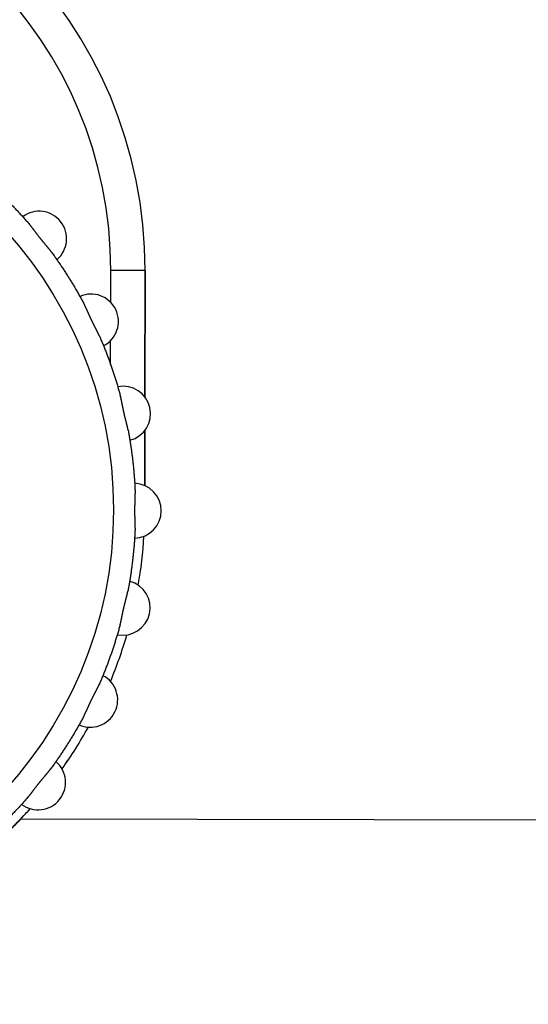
# Model space of a CAD drawing. Header units: millimetres. Extents: x 40090 to 187415, y -53271 to 40260.
# Tile 245 of 256: x 126934 to 126949, y 16478 to 16506. Entities that reach past the tile are written whole.
import ezdxf

# ---------------------------------------------------------------- set-up
doc = ezdxf.new("R2010")
doc.units = ezdxf.units.MM
for name, color, linetype in [('AVM_nárokLAN', 30, 'Continuous'), ('AVM_projektor', 6, 'Continuous'), ('AVM_sp_230VAC', 170, 'Continuous')]:
    doc.layers.add(name, color=color, linetype=linetype)
doc.styles.add('AVM', font='arial.ttf')
doc.dimstyles.new('AVM-1_50', dxfattribs={"dimscale": 40, "dimtxt": 2.5, "dimasz": 2.5, "dimexe": 1.25, "dimexo": 0.625, "dimtad": 1, "dimdec": 0, "dimrnd": 1, "dimtxsty": 'AVM', "dimcen": 2.5, "dimclrd": 256, "dimclre": 256, "dimclrt": 256, "dimadec": 0, "dimazin": 0, "dimtfac": 1, "dimtdec": 0, "dimtmove": 0, "dimatfit": 3, "dimfxl": 0, "dimarcsym": 0})

# ---------------------------------------------------------------- blocks, each defined once
blk = doc.blocks.new('PT-FW430-bottom')
for p, q in [((200.491, 304.353), (200.491, 73.885)), ((184.505, 77.484), (184.505, 76.484)), ((184.505, 77.484), (184.505, 77.484)), ((188.193, 77.484), (184.505, 77.484)), ((184.505, 77.484), (188.193, 77.484)), ((190.768, 77.484), (189.155, 77.484)), ((189.156, 77.484), (190.768, 77.484)), ((185.437, 76.484), (184.505, 76.484)), ((187.243, 76.484), (186.542, 76.484))]:
    blk.add_line(p, q)
blk.add_circle((191.5, 64.467), 12.109)
for centre, radius, start, end in [((191.5, 77.167), 0.8, 1.7837, 178.2163), ((184.505, 64.467), 13.017, 90, 270), ((184.505, 64.467), 13.017, 90, 270), ((188.674, 76.848), 0.8, 14.6409, 191.0734), ((191.505, 64.467), 13.017, 80.4339, 86.7486), ((191.505, 64.467), 13.017, 80.4347, 86.7459), ((194.326, 76.848), 0.8, 348.9266, 165.3591), ((191.505, 64.467), 13.017, 67.5741, 73.8928), ((191.505, 64.467), 13.017, 67.5731, 73.89), ((185.99, 75.909), 0.8, 27.498, 203.9306), ((197.01, 75.909), 0.8, 336.0694, 152.502), ((184.505, 64.467), 12.017, 90, 270), ((191.505, 64.467), 13.017, 54.7156, 61.0364), ((191.505, 64.467), 13.017, 54.7144, 61.0341), ((183.582, 74.396), 0.8, 40.3552, 216.7877), ((199.418, 74.396), 0.8, 323.2123, 139.6448), ((191.505, 64.467), 13.017, 46.3473, 48.182), ((191.505, 64.467), 13.017, 41.8472, 48.1781)]:
    blk.add_arc(centre, radius, start, end)
for points, start_tangent, end_tangent in [([(189.156, 76.999), (189.278, 77.022), (189.399, 77.043), (189.521, 77.062), (189.644, 77.081), (189.766, 77.098), (189.888, 77.114), (190.011, 77.13), (190.134, 77.143), (190.257, 77.156), (190.38, 77.167), (190.503, 77.178), (190.626, 77.187), (190.75, 77.195), (190.873, 77.201), (190.997, 77.207)], (0.982955, 0.183845), (0.99922, 0.039486)), ([(192.003, 77.207), (191.99, 77.207), (191.977, 77.208), (191.963, 77.208), (191.949, 77.208), (191.936, 77.208), (191.921, 77.208), (191.907, 77.208), (191.893, 77.208), (191.878, 77.208), (191.863, 77.207), (191.849, 77.207), (191.833, 77.207), (191.818, 77.206), (191.803, 77.206), (191.787, 77.206), (191.771, 77.205), (191.755, 77.205), (191.739, 77.204), (191.723, 77.204), (191.707, 77.204), (191.691, 77.203), (191.674, 77.203), (191.658, 77.202), (191.641, 77.202), (191.625, 77.202), (191.608, 77.202), (191.591, 77.201), (191.574, 77.201), (191.558, 77.201), (191.541, 77.201), (191.524, 77.201), (191.507, 77.201), (191.49, 77.201), (191.473, 77.201), (191.457, 77.201), (191.44, 77.201), (191.423, 77.201), (191.407, 77.201), (191.39, 77.202), (191.374, 77.202), (191.357, 77.202), (191.341, 77.202), (191.325, 77.203), (191.308, 77.203), (191.292, 77.204), (191.276, 77.204), (191.26, 77.204), (191.244, 77.205), (191.228, 77.205), (191.212, 77.206), (191.197, 77.206), (191.181, 77.206), (191.166, 77.207), (191.151, 77.207), (191.136, 77.207), (191.122, 77.208), (191.107, 77.208), (191.093, 77.208), (191.078, 77.208), (191.064, 77.208), (191.05, 77.208), (191.037, 77.208), (191.023, 77.208), (191.01, 77.207), (190.997, 77.207)], (-0.999231, 0.039202), (-0.999231, -0.039218)), ([(192.003, 77.207), (192.127, 77.201), (192.25, 77.195), (192.374, 77.187), (192.497, 77.178), (192.62, 77.167), (192.743, 77.156), (192.866, 77.143), (192.989, 77.13), (193.112, 77.114), (193.234, 77.098), (193.356, 77.081), (193.479, 77.062), (193.601, 77.043), (193.722, 77.022), (193.844, 76.999)], (0.99922, -0.039484), (0.982955, -0.183845)), ([(189.156, 76.999), (189.143, 76.997), (189.13, 76.994), (189.116, 76.992), (189.103, 76.989), (189.089, 76.986), (189.076, 76.982), (189.062, 76.979), (189.048, 76.976), (189.034, 76.972), (189.019, 76.969), (189.005, 76.965), (188.99, 76.962), (188.975, 76.958), (188.96, 76.954), (188.945, 76.95), (188.93, 76.946), (188.915, 76.942), (188.899, 76.938), (188.883, 76.934), (188.868, 76.93), (188.852, 76.926), (188.836, 76.922), (188.82, 76.918), (188.804, 76.914), (188.788, 76.91), (188.772, 76.906), (188.755, 76.902), (188.739, 76.898), (188.723, 76.894), (188.706, 76.891), (188.69, 76.887), (188.673, 76.883), (188.657, 76.879), (188.641, 76.876), (188.624, 76.872), (188.608, 76.868), (188.592, 76.865), (188.575, 76.861), (188.559, 76.858), (188.543, 76.854), (188.527, 76.851), (188.511, 76.848), (188.495, 76.844), (188.479, 76.841), (188.463, 76.838), (188.447, 76.835), (188.432, 76.832), (188.416, 76.828), (188.4, 76.825), (188.385, 76.822), (188.37, 76.819), (188.355, 76.816), (188.34, 76.813), (188.325, 76.81), (188.31, 76.807), (188.296, 76.804), (188.282, 76.801), (188.268, 76.798), (188.254, 76.795), (188.24, 76.792), (188.227, 76.789), (188.213, 76.785), (188.2, 76.782), (188.187, 76.779), (188.174, 76.775)], (-0.982911, -0.184084), (-0.965447, -0.260598)), ([(194.826, 76.775), (194.813, 76.779), (194.8, 76.782), (194.787, 76.785), (194.773, 76.789), (194.76, 76.792), (194.746, 76.795), (194.732, 76.798), (194.718, 76.801), (194.704, 76.804), (194.689, 76.807), (194.675, 76.81), (194.66, 76.813), (194.645, 76.816), (194.63, 76.819), (194.615, 76.822), (194.599, 76.825), (194.584, 76.829), (194.568, 76.832), (194.552, 76.835), (194.536, 76.838), (194.52, 76.841), (194.504, 76.845), (194.488, 76.848), (194.472, 76.851), (194.455, 76.855), (194.439, 76.858), (194.423, 76.862), (194.406, 76.865), (194.39, 76.869), (194.373, 76.872), (194.357, 76.876), (194.34, 76.88), (194.324, 76.884), (194.308, 76.887), (194.291, 76.891), (194.275, 76.895), (194.259, 76.899), (194.243, 76.903), (194.227, 76.907), (194.211, 76.911), (194.195, 76.915), (194.179, 76.919), (194.163, 76.923), (194.147, 76.927), (194.132, 76.931), (194.116, 76.935), (194.1, 76.938), (194.085, 76.942), (194.069, 76.946), (194.054, 76.95), (194.039, 76.954), (194.024, 76.958), (194.009, 76.962), (193.995, 76.965), (193.98, 76.969), (193.966, 76.973), (193.952, 76.976), (193.938, 76.979), (193.924, 76.983), (193.91, 76.986), (193.897, 76.989), (193.883, 76.992), (193.87, 76.994), (193.857, 76.997), (193.844, 76.999)], (-0.965445, 0.260607), (-0.982911, 0.18408)), ([(186.426, 76.164), (186.539, 76.212), (186.654, 76.26), (186.768, 76.306), (186.883, 76.351), (186.999, 76.396), (187.114, 76.439), (187.231, 76.481), (187.347, 76.522), (187.464, 76.561), (187.582, 76.6), (187.7, 76.637), (187.818, 76.673), (187.936, 76.709), (188.055, 76.743), (188.174, 76.775)], (0.917398, 0.397972), (0.965381, 0.260846)), ([(194.826, 76.775), (194.945, 76.743), (195.064, 76.709), (195.182, 76.673), (195.3, 76.637), (195.418, 76.6), (195.536, 76.561), (195.653, 76.522), (195.769, 76.481), (195.886, 76.439), (196.001, 76.396), (196.117, 76.351), (196.232, 76.306), (196.346, 76.26), (196.461, 76.212), (196.574, 76.164)], (0.96538, -0.260848), (0.917398, -0.397972)), ([(186.426, 76.164), (186.414, 76.158), (186.401, 76.153), (186.389, 76.147), (186.377, 76.141), (186.364, 76.135), (186.351, 76.129), (186.339, 76.123), (186.326, 76.117), (186.313, 76.11), (186.3, 76.103), (186.286, 76.097), (186.273, 76.09), (186.259, 76.083), (186.245, 76.076), (186.232, 76.069), (186.217, 76.061), (186.203, 76.054), (186.189, 76.047), (186.175, 76.039), (186.16, 76.032), (186.146, 76.025), (186.131, 76.017), (186.116, 76.01), (186.102, 76.002), (186.087, 75.995), (186.072, 75.987), (186.057, 75.98), (186.042, 75.972), (186.027, 75.965), (186.012, 75.957), (185.996, 75.95), (185.981, 75.943), (185.966, 75.935), (185.951, 75.928), (185.936, 75.921), (185.921, 75.914), (185.906, 75.907), (185.891, 75.9), (185.876, 75.893), (185.861, 75.886), (185.846, 75.879), (185.831, 75.872), (185.816, 75.865), (185.801, 75.859), (185.786, 75.852), (185.772, 75.845), (185.757, 75.839), (185.742, 75.832), (185.728, 75.826), (185.714, 75.819), (185.699, 75.813), (185.685, 75.807), (185.672, 75.8), (185.658, 75.794), (185.644, 75.788), (185.631, 75.782), (185.618, 75.776), (185.605, 75.77), (185.592, 75.763), (185.579, 75.757), (185.567, 75.751), (185.554, 75.745), (185.542, 75.739), (185.53, 75.733), (185.519, 75.727)], (-0.917286, -0.398229), (-0.883264, -0.468876)), ([(197.481, 75.727), (197.47, 75.733), (197.458, 75.739), (197.446, 75.745), (197.433, 75.751), (197.421, 75.757), (197.408, 75.763), (197.395, 75.77), (197.382, 75.776), (197.369, 75.782), (197.355, 75.788), (197.342, 75.794), (197.328, 75.8), (197.314, 75.807), (197.3, 75.813), (197.286, 75.82), (197.272, 75.826), (197.257, 75.833), (197.242, 75.839), (197.228, 75.846), (197.213, 75.852), (197.198, 75.859), (197.183, 75.866), (197.168, 75.873), (197.153, 75.88), (197.138, 75.886), (197.123, 75.894), (197.108, 75.901), (197.092, 75.908), (197.077, 75.915), (197.062, 75.922), (197.047, 75.929), (197.031, 75.937), (197.016, 75.944), (197.001, 75.951), (196.986, 75.959), (196.971, 75.966), (196.956, 75.973), (196.941, 75.981), (196.927, 75.988), (196.912, 75.995), (196.897, 76.003), (196.883, 76.01), (196.868, 76.018), (196.853, 76.025), (196.839, 76.032), (196.825, 76.04), (196.81, 76.047), (196.796, 76.054), (196.782, 76.062), (196.768, 76.069), (196.754, 76.076), (196.741, 76.083), (196.727, 76.09), (196.714, 76.097), (196.7, 76.104), (196.687, 76.11), (196.674, 76.117), (196.661, 76.123), (196.648, 76.129), (196.636, 76.135), (196.623, 76.141), (196.611, 76.147), (196.598, 76.153), (196.586, 76.158), (196.574, 76.164)], (-0.883261, 0.468882), (-0.917287, 0.398228)), ([(183.95, 74.741), (184.05, 74.814), (184.151, 74.886), (184.252, 74.956), (184.354, 75.026), (184.457, 75.095), (184.56, 75.163), (184.664, 75.229), (184.769, 75.295), (184.874, 75.36), (184.98, 75.424), (185.087, 75.486), (185.194, 75.548), (185.302, 75.609), (185.41, 75.668), (185.519, 75.727)], (0.80584, 0.592134), (0.883135, 0.469119)), ([(197.481, 75.727), (197.59, 75.668), (197.698, 75.609), (197.806, 75.548), (197.913, 75.486), (198.02, 75.424), (198.126, 75.36), (198.231, 75.295), (198.336, 75.229), (198.44, 75.163), (198.543, 75.095), (198.646, 75.026), (198.748, 74.956), (198.849, 74.886), (198.95, 74.814), (199.05, 74.741)], (0.883134, -0.469121), (0.80584, -0.592133)), ([(183.95, 74.741), (183.94, 74.733), (183.929, 74.725), (183.918, 74.717), (183.907, 74.709), (183.896, 74.7), (183.885, 74.691), (183.874, 74.682), (183.863, 74.673), (183.852, 74.664), (183.84, 74.654), (183.829, 74.645), (183.817, 74.635), (183.806, 74.625), (183.794, 74.616), (183.782, 74.605), (183.77, 74.595), (183.758, 74.585), (183.745, 74.575), (183.733, 74.564), (183.721, 74.554), (183.708, 74.543), (183.696, 74.533), (183.683, 74.522), (183.67, 74.512), (183.657, 74.501), (183.644, 74.491), (183.632, 74.48), (183.618, 74.469), (183.605, 74.459), (183.592, 74.448), (183.579, 74.437), (183.566, 74.427), (183.553, 74.416), (183.54, 74.406), (183.527, 74.396), (183.513, 74.385), (183.5, 74.375), (183.487, 74.365), (183.474, 74.355), (183.461, 74.345), (183.448, 74.335), (183.435, 74.325), (183.422, 74.315), (183.409, 74.305), (183.396, 74.295), (183.383, 74.285), (183.37, 74.276), (183.358, 74.266), (183.345, 74.257), (183.333, 74.247), (183.32, 74.238), (183.308, 74.228), (183.296, 74.219), (183.284, 74.21), (183.272, 74.201), (183.26, 74.192), (183.249, 74.183), (183.237, 74.174), (183.226, 74.166), (183.215, 74.157), (183.204, 74.148), (183.194, 74.139), (183.183, 74.131), (183.173, 74.122), (183.163, 74.113)], (-0.805674, -0.59236), (-0.756785, -0.653664)), ([(199.837, 74.113), (199.827, 74.122), (199.817, 74.131), (199.806, 74.139), (199.795, 74.148), (199.785, 74.157), (199.774, 74.166), (199.762, 74.174), (199.751, 74.183), (199.74, 74.192), (199.728, 74.201), (199.716, 74.21), (199.704, 74.219), (199.692, 74.229), (199.68, 74.238), (199.667, 74.247), (199.654, 74.257), (199.642, 74.267), (199.629, 74.276), (199.616, 74.286), (199.603, 74.296), (199.59, 74.306), (199.577, 74.315), (199.564, 74.325), (199.551, 74.336), (199.538, 74.346), (199.524, 74.356), (199.511, 74.366), (199.498, 74.376), (199.485, 74.387), (199.471, 74.397), (199.458, 74.408), (199.445, 74.418), (199.432, 74.429), (199.419, 74.439), (199.406, 74.45), (199.393, 74.46), (199.38, 74.471), (199.367, 74.481), (199.354, 74.492), (199.341, 74.502), (199.329, 74.513), (199.316, 74.523), (199.304, 74.534), (199.291, 74.544), (199.279, 74.554), (199.266, 74.565), (199.254, 74.575), (199.242, 74.585), (199.23, 74.596), (199.218, 74.606), (199.206, 74.616), (199.194, 74.626), (199.182, 74.635), (199.171, 74.645), (199.159, 74.655), (199.148, 74.664), (199.137, 74.673), (199.126, 74.682), (199.114, 74.691), (199.104, 74.7), (199.093, 74.709), (199.082, 74.717), (199.071, 74.725), (199.06, 74.733), (199.05, 74.741)], (-0.756788, 0.65366), (-0.805678, 0.592354)), ([(181.853, 72.804), (181.935, 72.897), (182.017, 72.989), (182.1, 73.081), (182.184, 73.171), (182.269, 73.261), (182.354, 73.35), (182.441, 73.439), (182.528, 73.526), (182.616, 73.613), (182.706, 73.698), (182.795, 73.783), (182.886, 73.867), (182.978, 73.95), (183.07, 74.032), (183.163, 74.113)], (0.653873, 0.756604), (0.756604, 0.653873)), ([(199.837, 74.113), (199.93, 74.032), (200.022, 73.95), (200.114, 73.867), (200.205, 73.783), (200.294, 73.698), (200.384, 73.613), (200.472, 73.526), (200.559, 73.439), (200.646, 73.35), (200.731, 73.261), (200.816, 73.171), (200.9, 73.081), (200.983, 72.989), (201.065, 72.897), (201.147, 72.804)], (0.756604, -0.653873), (0.653875, -0.756602)), ([(201.202, 73.152), (201.157, 73.202), (201.111, 73.252), (201.065, 73.302), (201.019, 73.352), (200.972, 73.401), (200.925, 73.451), (200.878, 73.5), (200.831, 73.549), (200.783, 73.597), (200.735, 73.646), (200.687, 73.694), (200.638, 73.742), (200.589, 73.79), (200.54, 73.838), (200.491, 73.885)], (-0.667742, 0.744393), (-0.723538, 0.690284))]:
    blk.add_spline(points, degree=3, dxfattribs=dict(start_tangent=start_tangent, end_tangent=end_tangent))

msp = doc.modelspace()

# ---------------------------------------------------------------- block references
at = {"layer": 'AVM_projektor', "rotation": 269.8895464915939}
msp.add_blockref('PT-FW430-bottom', (126860.867, 16683.842), dxfattribs=at)

# ---------------------------------------------------------------- leaders
at = {"layer": 'AVM_nárokLAN', "annotation_type": 0, "has_hookline": 1, "hookline_direction": 1, "text_width": 5076.398}
msp.add_leader([(127206.349, 16953.673), (123491.29, 15020.488), (123391.29, 15020.488)], dimstyle='AVM-1_50', override={"dimgap": 0.625, "dimtad": 0}, dxfattribs=at)
at = {"layer": 'AVM_sp_230VAC', "annotation_type": 0, "has_hookline": 1, "hookline_direction": 1, "text_width": 3709.277}
msp.add_leader([(127122.435, 16960.354), (123569.463, 15887.714), (123469.463, 15887.714)], dimstyle='AVM-1_50', override={"dimgap": 0.625, "dimtad": 0}, dxfattribs=at)

doc.saveas('drawing.dxf')
